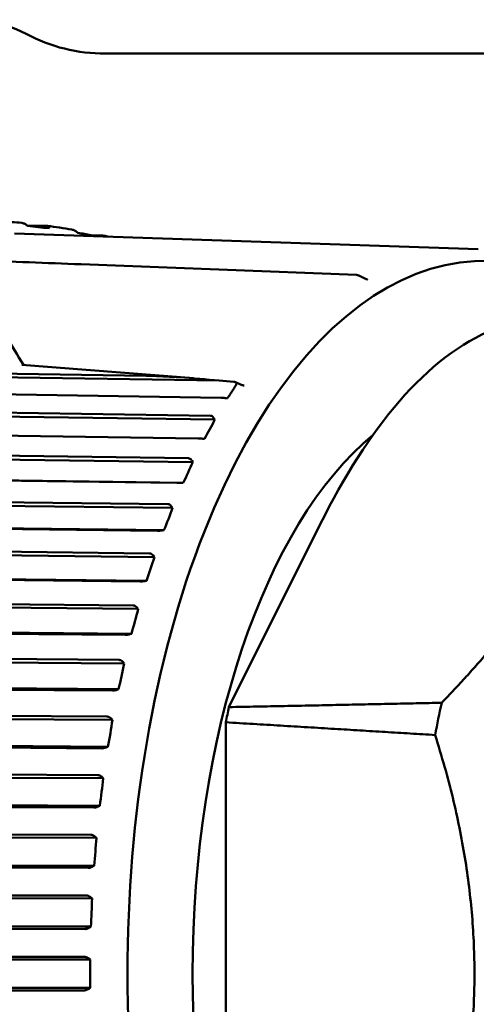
# Model space of a CAD drawing. Header units: millimetres. Extents: x 0 to 2239, y -60 to 841.
# Tile 54 of 165: x 521 to 529, y 564 to 581. Entities that reach past the tile are written whole.
import ezdxf

# ---------------------------------------------------------------- set-up
doc = ezdxf.new("R2010")
doc.units = ezdxf.units.MM
doc.layers.add('Sichtbar (ISO)', color=7, linetype='Continuous', lineweight=50)

msp = doc.modelspace()

# ---------------------------------------------------------------- linework, layer by layer
at = {"layer": 'Sichtbar (ISO)'}
for p, q in [((539.497, 580.721), (522.706, 580.721)), ((529.287, 577.266), (521.101, 577.546)), ((521.319, 577.686), (521.673, 577.679)), ((522.444, 577.515), (522.638, 577.511)), ((522.275, 577), (527.136, 576.811)), ((527.177, 576.801), (527.276, 576.752)), ((524.716, 574.944), (510.405, 575.17)), ((510.411, 575.235), (523.425, 575.03)), ((524.716, 574.944), (524.973, 574.923)), ((525.001, 574.916), (525.076, 574.881)), ((524.748, 574.64), (510.177, 574.871)), ((525.153, 574.858), (525.153, 574.858)), ((524.828, 574.635), (524.858, 574.631)), ((524.637, 574.256), (509.977, 574.472)), ((509.98, 574.538), (524.561, 574.323)), ((524.637, 574.256), (524.62, 574.283)), ((524.342, 573.921), (509.762, 574.136)), ((524.422, 573.918), (524.453, 573.917)), ((509.579, 573.771), (524.169, 573.573)), ((524.248, 573.506), (509.579, 573.705)), ((524.248, 573.506), (524.23, 573.534)), ((523.968, 573.137), (509.378, 573.334)), ((524.078, 573.138), (509.41, 573.337)), ((524.047, 573.137), (524.078, 573.138)), ((509.212, 572.941), (523.809, 572.762)), ((523.89, 572.695), (509.214, 572.875)), ((523.89, 572.695), (523.871, 572.722)), ((523.627, 572.293), (509.029, 572.473)), ((523.737, 572.3), (509.061, 572.481)), ((523.706, 572.297), (523.737, 572.3)), ((526.498, 572.407), (524.886, 569.176)), ((508.88, 572.053), (523.484, 571.893)), ((523.568, 571.828), (508.885, 571.988)), ((523.568, 571.828), (523.548, 571.854)), ((523.321, 571.396), (508.717, 571.556)), ((523.431, 571.409), (508.748, 571.57)), ((523.401, 571.404), (523.431, 571.409)), ((508.585, 571.113), (523.196, 570.974)), ((523.283, 570.91), (508.593, 571.05)), ((523.283, 570.91), (523.261, 570.936)), ((523.054, 570.452), (508.444, 570.591)), ((523.164, 570.47), (508.474, 570.61)), ((523.133, 570.463), (523.164, 570.47)), ((508.331, 570.128), (522.946, 570.011)), ((523.036, 569.948), (508.341, 570.066)), ((523.036, 569.948), (523.014, 569.974)), ((522.827, 569.467), (508.212, 569.584)), ((522.936, 569.491), (508.241, 569.608)), ((522.906, 569.481), (522.936, 569.491)), ((508.118, 569.104), (522.738, 569.009)), ((522.83, 568.949), (508.131, 569.045)), ((522.83, 568.949), (522.807, 568.974)), ((524.831, 568.908), (524.831, 560.028)), ((522.642, 568.448), (508.022, 568.543)), ((522.749, 568.477), (508.05, 568.572)), ((522.719, 568.465), (522.749, 568.477)), ((507.948, 568.049), (522.571, 567.977)), ((522.666, 567.92), (507.963, 567.992)), ((522.666, 567.92), (522.642, 567.943)), ((522.499, 567.402), (507.875, 567.473)), ((522.605, 567.435), (507.902, 567.507)), ((522.576, 567.421), (522.605, 567.435)), ((507.822, 566.969), (522.448, 566.92)), ((522.545, 566.867), (507.84, 566.915)), ((522.545, 566.867), (522.52, 566.889)), ((522.399, 566.335), (507.774, 566.383)), ((522.504, 566.373), (507.799, 566.422)), ((522.476, 566.358), (522.504, 566.373)), ((507.742, 565.872), (522.369, 565.847)), ((522.468, 565.797), (507.761, 565.821)), ((522.468, 565.797), (522.442, 565.818)), ((522.344, 565.256), (507.717, 565.28)), ((522.447, 565.299), (507.741, 565.323)), ((522.42, 565.281), (522.447, 565.299)), ((507.706, 564.765), (522.334, 564.765)), ((522.435, 564.718), (507.728, 564.718)), ((522.435, 564.718), (522.408, 564.737)), ((522.334, 564.172), (507.706, 564.171)), ((522.435, 564.218), (507.728, 564.218)), ((522.408, 564.199), (522.435, 564.218))]:
    msp.add_line(p, q, dxfattribs=at)
for centre, radius, start, end in [((520.287, 579.146), 2.175, 62.1358, 103.038), ((522.706, 583.721), 3, 242.1358, 270), ((527.132, 576.711), 0.1, 63.6903, 87.7438)]:
    msp.add_arc(centre, radius, start, end, dxfattribs=at)
for centre, major_axis, ratio, start_param, end_param in [((529.39, 564.468), (0, -12.592), 0.5, 2.705231, 6.719547), ((527.132, 576.711), (0.0039, 0.0999), 0.540088, 0, 0.006262), ((524.933, 574.87), (-0.0808, -0.0299), 0.540569, 3.812328, 4.002796), ((524.881, 574.861), (0.139, 0.035), 0.384639, 5.902584, 6.908749), ((513.349, 574.251), (11.759, 5.171), 0.595182, 5.608455, 5.647383), ((529.39, 564.468), (0, 10.293), 0.5, 0.390029, 2.751564), ((512.96, 573.474), (11.393, 5.933), 0.645787, 5.568968, 5.607896), ((512.605, 572.635), (10.928, 6.751), 0.69204, 5.52137, 5.560297), ((512.286, 571.741), (10.337, 7.625), 0.733626, 5.464176, 5.503103), ((512.004, 570.797), (9.585, 8.551), 0.770259, 5.395686, 5.434614), ((511.763, 569.81), (8.631, 9.513), 0.801691, 5.3141, 5.353027), ((530.475, 564.468), (0, -12.129), 0.5, 4.313809, 4.337647), ((534.116, 564.468), (0, -11.946), 0.5, 4.300241, 4.351791), ((511.563, 568.786), (7.431, 10.477), 0.827706, 5.217794, 5.256721), ((511.406, 567.732), (5.951, 11.383), 0.848126, 5.105841, 5.144768), ((511.294, 566.657), (4.182, 12.145), 0.862813, 4.978773, 5.017701), ((511.226, 565.566), (2.164, 12.662), 0.871665, 4.839368, 4.878296), ((511.203, 564.468), (0, 12.845), 0.874622, 4.692925, 4.731853)]:
    msp.add_ellipse(centre, major_axis=major_axis, ratio=ratio, start_param=start_param, end_param=end_param, dxfattribs=at)
for points in [[(520.894, 577.754), (520.995, 577.75), (521.107, 577.742), (521.225, 577.731)], [(521.682, 577.678), (521.822, 577.659), (521.967, 577.637), (522.114, 577.612)], [(522.653, 577.509), (522.683, 577.503), (522.713, 577.497), (522.742, 577.49)], [(520.446, 577.071), (521.053, 577.047), (521.662, 577.023), (522.271, 577)], [(527.331, 576.733), (527.331, 576.733), (527.331, 576.733), (527.33, 576.733)]]:
    msp.add_open_spline(points, degree=3, dxfattribs=at)
for points, knots in [([(521.225, 577.731), (521.229, 577.731), (521.234, 577.73), (521.245, 577.727), (521.252, 577.725), (521.273, 577.717), (521.287, 577.709), (521.302, 577.698)], [0.000655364, 0.000655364, 0.000655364, 0.000655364, 0.002085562, 0.002085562, 0.004314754, 0.004314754, 0.008940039, 0.008940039, 0.008940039, 0.008940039]), ([(521.302, 577.698), (521.306, 577.695), (521.311, 577.692), (521.32, 577.685), (521.324, 577.682), (521.329, 577.679)], [0.000024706, 0.000024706, 0.000024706, 0.000024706, 0.001717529, 0.001717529, 0.003364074, 0.003364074, 0.003364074, 0.003364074]), ([(521.329, 577.679), (521.39, 577.672), (521.452, 577.665), (521.58, 577.65), (521.646, 577.643), (521.712, 577.635)], [0.00002989, 0.00002989, 0.00002989, 0.00002989, 0.0258107, 0.0258107, 0.05238961, 0.05238961, 0.05238961, 0.05238961]), ([(521.713, 577.649), (521.713, 577.654), (521.712, 577.658), (521.708, 577.666), (521.706, 577.669), (521.698, 577.674), (521.694, 577.676), (521.684, 577.678), (521.679, 577.679), (521.673, 577.679)], [0.000050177, 0.000050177, 0.000050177, 0.000050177, 0.002219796, 0.002219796, 0.004408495, 0.004408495, 0.006435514, 0.006435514, 0.00851349, 0.00851349, 0.00851349, 0.00851349]), ([(521.712, 577.635), (521.712, 577.638), (521.712, 577.64), (521.712, 577.645), (521.712, 577.647), (521.713, 577.649)], [0.00013512, 0.00013512, 0.00013512, 0.00013512, 0.00133082, 0.00133082, 0.002574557, 0.002574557, 0.002574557, 0.002574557]), ([(522.114, 577.612), (522.116, 577.611), (522.119, 577.611), (522.129, 577.608), (522.138, 577.606), (522.163, 577.595), (522.18, 577.585), (522.196, 577.574)], [0.001593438, 0.001593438, 0.001593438, 0.001593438, 0.002426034, 0.002426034, 0.005095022, 0.005095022, 0.010854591, 0.010854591, 0.010854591, 0.010854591]), ([(522.219, 577.557), (522.215, 577.56), (522.211, 577.563), (522.203, 577.568), (522.2, 577.571), (522.196, 577.574)], [-0.002822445, -0.002822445, -0.002822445, -0.002822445, -0.001411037, -0.001411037, -0.00000201, -0.00000201, -0.00000201, -0.00000201]), ([(522.219, 577.557), (522.294, 577.543), (522.369, 577.529), (522.474, 577.509), (522.505, 577.503), (522.535, 577.497)], [0.00000452, 0.00000452, 0.00000452, 0.00000452, 0.02762987, 0.02762987, 0.03859897, 0.03859897, 0.03859897, 0.03859897]), ([(522.676, 577.492), (522.676, 577.493), (522.676, 577.493), (522.675, 577.497), (522.673, 577.5), (522.666, 577.505), (522.661, 577.507), (522.651, 577.51), (522.644, 577.511), (522.638, 577.511)], [0.002172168, 0.002172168, 0.002172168, 0.002172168, 0.00229087, 0.00229087, 0.004551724, 0.004551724, 0.006770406, 0.006770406, 0.009096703, 0.009096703, 0.009096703, 0.009096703]), ([(527.276, 576.752), (527.282, 576.749), (527.289, 576.745), (527.302, 576.74), (527.307, 576.738), (527.316, 576.736), (527.32, 576.735), (527.324, 576.734), (527.326, 576.734), (527.329, 576.733), (527.33, 576.733), (527.33, 576.733)], [0, 0, 0, 0, 0.002446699, 0.002446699, 0.004642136, 0.004642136, 0.006182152, 0.006182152, 0.007173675, 0.007173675, 0.008209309, 0.008209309, 0.008209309, 0.008209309]), ([(520.555, 576.498), (520.608, 576.38), (520.702, 576.191), (520.944, 575.741), (521.148, 575.402), (521.258, 575.223)], [0.4, 0.4, 0.4, 0.4, 0.6, 0.8, 0.9879159, 0.9879159, 0.9879159, 0.9879159]), ([(530.705, 576.016), (530.62, 576.024), (530.536, 576.028), (530.157, 576.024), (529.863, 575.964), (528.983, 575.624), (528.419, 575.183), (527.383, 573.987), (526.919, 573.249), (526.498, 572.407)], [0.8562325, 0.8562325, 0.8562325, 0.8562325, 0.9071964, 0.9071964, 1.0836736, 1.0836736, 1.4456527, 1.4456527, 1.8012035, 1.8012035, 1.8012035, 1.8012035]), ([(521.228, 575.225), (521.43, 575.209), (521.632, 575.193), (522.036, 575.162), (522.239, 575.146), (522.643, 575.114), (522.845, 575.098), (523.249, 575.066), (523.452, 575.05), (523.856, 575.018), (524.058, 575.002), (524.261, 574.985)], [1.550316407, 1.550316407, 1.550316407, 1.550316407, 1.550782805, 1.550782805, 1.551249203, 1.551249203, 1.551715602, 1.551715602, 1.552182, 1.552182, 1.552648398, 1.552648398, 1.552648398, 1.552648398]), ([(524.716, 574.944), (524.49, 574.967), (524.251, 574.988), (523.857, 575.014), (523.702, 575.022), (523.509, 575.028), (523.467, 575.029), (523.425, 575.03)], [-0.1731541, -0.1731541, -0.1731541, -0.1731541, -0.0976685, -0.0976685, -0.0488343, -0.0488343, -0.0352948, -0.0352948, -0.0352948, -0.0352948]), ([(525.076, 574.881), (525.087, 574.876), (525.098, 574.872), (525.117, 574.865), (525.124, 574.863), (525.139, 574.86), (525.147, 574.859), (525.153, 574.858)], [0, 0, 0, 0, 0.003645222, 0.003645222, 0.006242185, 0.006242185, 0.008943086, 0.008943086, 0.008943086, 0.008943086]), ([(524.748, 574.64), (524.758, 574.64), (524.77, 574.64), (524.793, 574.638), (524.808, 574.637), (524.823, 574.635), (524.825, 574.635), (524.828, 574.635)], [-0.071182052, -0.071182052, -0.071182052, -0.071182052, -0.068033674, -0.068033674, -0.064108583, -0.064108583, -0.063368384, -0.063368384, -0.063368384, -0.063368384]), ([(524.62, 574.283), (524.619, 574.285), (524.617, 574.287), (524.609, 574.299), (524.599, 574.309), (524.58, 574.319), (524.57, 574.323), (524.561, 574.323)], [-0.007986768, -0.007986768, -0.007986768, -0.007986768, -0.00724657, -0.00724657, -0.003321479, -0.003321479, -0.000173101, -0.000173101, -0.000173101, -0.000173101]), ([(524.342, 573.921), (524.352, 573.921), (524.364, 573.92), (524.387, 573.92), (524.403, 573.919), (524.417, 573.919), (524.42, 573.918), (524.422, 573.918)], [-0.071182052, -0.071182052, -0.071182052, -0.071182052, -0.068033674, -0.068033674, -0.064108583, -0.064108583, -0.063368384, -0.063368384, -0.063368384, -0.063368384]), ([(524.23, 573.534), (524.228, 573.536), (524.227, 573.538), (524.218, 573.55), (524.207, 573.56), (524.189, 573.57), (524.178, 573.573), (524.169, 573.573)], [-0.007986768, -0.007986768, -0.007986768, -0.007986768, -0.00724657, -0.00724657, -0.003321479, -0.003321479, -0.000173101, -0.000173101, -0.000173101, -0.000173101]), ([(523.968, 573.137), (523.977, 573.137), (523.989, 573.137), (524.013, 573.137), (524.028, 573.137), (524.043, 573.137), (524.045, 573.137), (524.047, 573.137)], [-0.071182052, -0.071182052, -0.071182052, -0.071182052, -0.068033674, -0.068033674, -0.064108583, -0.064108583, -0.063368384, -0.063368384, -0.063368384, -0.063368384]), ([(523.871, 572.722), (523.87, 572.724), (523.868, 572.726), (523.859, 572.738), (523.848, 572.748), (523.829, 572.758), (523.818, 572.761), (523.809, 572.762)], [-0.007986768, -0.007986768, -0.007986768, -0.007986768, -0.00724657, -0.00724657, -0.003321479, -0.003321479, -0.000173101, -0.000173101, -0.000173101, -0.000173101]), ([(523.627, 572.293), (523.636, 572.293), (523.648, 572.293), (523.671, 572.294), (523.687, 572.296), (523.701, 572.297), (523.704, 572.297), (523.706, 572.297)], [-0.071182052, -0.071182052, -0.071182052, -0.071182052, -0.068033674, -0.068033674, -0.064108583, -0.064108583, -0.063368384, -0.063368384, -0.063368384, -0.063368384]), ([(523.548, 571.854), (523.546, 571.857), (523.545, 571.858), (523.535, 571.87), (523.523, 571.88), (523.504, 571.89), (523.493, 571.893), (523.484, 571.893)], [-0.007986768, -0.007986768, -0.007986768, -0.007986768, -0.00724657, -0.00724657, -0.003321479, -0.003321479, -0.000173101, -0.000173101, -0.000173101, -0.000173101]), ([(523.321, 571.396), (523.331, 571.396), (523.343, 571.397), (523.366, 571.399), (523.382, 571.401), (523.396, 571.403), (523.398, 571.403), (523.401, 571.404)], [-0.071182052, -0.071182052, -0.071182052, -0.071182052, -0.068033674, -0.068033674, -0.064108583, -0.064108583, -0.063368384, -0.063368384, -0.063368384, -0.063368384]), ([(523.261, 570.936), (523.26, 570.938), (523.258, 570.94), (523.248, 570.952), (523.236, 570.961), (523.216, 570.971), (523.205, 570.974), (523.196, 570.974)], [-0.007986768, -0.007986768, -0.007986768, -0.007986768, -0.00724657, -0.00724657, -0.003321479, -0.003321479, -0.000173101, -0.000173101, -0.000173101, -0.000173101]), ([(523.054, 570.452), (523.064, 570.452), (523.076, 570.453), (523.099, 570.456), (523.114, 570.458), (523.129, 570.462), (523.131, 570.462), (523.133, 570.463)], [-0.071182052, -0.071182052, -0.071182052, -0.071182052, -0.068033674, -0.068033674, -0.064108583, -0.064108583, -0.063368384, -0.063368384, -0.063368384, -0.063368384]), ([(523.014, 569.974), (523.012, 569.976), (523.01, 569.978), (523, 569.989), (522.987, 569.998), (522.967, 570.008), (522.956, 570.01), (522.946, 570.011)], [-0.007986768, -0.007986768, -0.007986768, -0.007986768, -0.00724657, -0.00724657, -0.003321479, -0.003321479, -0.000173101, -0.000173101, -0.000173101, -0.000173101]), ([(522.827, 569.467), (522.837, 569.467), (522.849, 569.468), (522.872, 569.472), (522.887, 569.475), (522.901, 569.479), (522.903, 569.48), (522.906, 569.481)], [-0.071182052, -0.071182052, -0.071182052, -0.071182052, -0.068033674, -0.068033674, -0.064108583, -0.064108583, -0.063368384, -0.063368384, -0.063368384, -0.063368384]), ([(522.807, 568.974), (522.805, 568.976), (522.803, 568.978), (522.792, 568.988), (522.779, 568.997), (522.758, 569.006), (522.747, 569.009), (522.738, 569.009)], [-0.007986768, -0.007986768, -0.007986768, -0.007986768, -0.00724657, -0.00724657, -0.003321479, -0.003321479, -0.000173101, -0.000173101, -0.000173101, -0.000173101]), ([(522.642, 568.448), (522.651, 568.448), (522.663, 568.449), (522.686, 568.453), (522.701, 568.458), (522.715, 568.463), (522.717, 568.464), (522.719, 568.465)], [-0.071182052, -0.071182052, -0.071182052, -0.071182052, -0.068033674, -0.068033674, -0.064108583, -0.064108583, -0.063368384, -0.063368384, -0.063368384, -0.063368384]), ([(522.642, 567.943), (522.64, 567.945), (522.638, 567.947), (522.626, 567.957), (522.613, 567.965), (522.592, 567.974), (522.581, 567.977), (522.571, 567.977)], [-0.007986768, -0.007986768, -0.007986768, -0.007986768, -0.00724657, -0.00724657, -0.003321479, -0.003321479, -0.000173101, -0.000173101, -0.000173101, -0.000173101]), ([(522.499, 567.402), (522.508, 567.402), (522.52, 567.403), (522.543, 567.408), (522.557, 567.413), (522.571, 567.419), (522.573, 567.42), (522.576, 567.421)], [-0.071182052, -0.071182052, -0.071182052, -0.071182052, -0.068033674, -0.068033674, -0.064108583, -0.064108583, -0.063368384, -0.063368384, -0.063368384, -0.063368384]), ([(522.52, 566.889), (522.518, 566.89), (522.516, 566.892), (522.504, 566.902), (522.49, 566.91), (522.469, 566.918), (522.458, 566.92), (522.448, 566.92)], [-0.007986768, -0.007986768, -0.007986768, -0.007986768, -0.00724657, -0.00724657, -0.003321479, -0.003321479, -0.000173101, -0.000173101, -0.000173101, -0.000173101]), ([(522.399, 566.335), (522.409, 566.335), (522.42, 566.337), (522.443, 566.343), (522.458, 566.348), (522.471, 566.355), (522.473, 566.356), (522.476, 566.358)], [-0.071182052, -0.071182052, -0.071182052, -0.071182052, -0.068033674, -0.068033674, -0.064108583, -0.064108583, -0.063368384, -0.063368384, -0.063368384, -0.063368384]), ([(522.442, 565.818), (522.44, 565.819), (522.438, 565.821), (522.425, 565.83), (522.412, 565.837), (522.39, 565.845), (522.378, 565.847), (522.369, 565.847)], [-0.007986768, -0.007986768, -0.007986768, -0.007986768, -0.00724657, -0.00724657, -0.003321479, -0.003321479, -0.000173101, -0.000173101, -0.000173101, -0.000173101]), ([(522.344, 565.256), (522.354, 565.256), (522.366, 565.258), (522.388, 565.264), (522.402, 565.271), (522.415, 565.278), (522.418, 565.28), (522.42, 565.281)], [-0.071182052, -0.071182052, -0.071182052, -0.071182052, -0.068033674, -0.068033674, -0.064108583, -0.064108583, -0.063368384, -0.063368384, -0.063368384, -0.063368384]), ([(522.408, 564.737), (522.406, 564.739), (522.404, 564.74), (522.391, 564.749), (522.377, 564.756), (522.355, 564.763), (522.344, 564.765), (522.334, 564.765)], [-0.007986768, -0.007986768, -0.007986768, -0.007986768, -0.00724657, -0.00724657, -0.003321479, -0.003321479, -0.000173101, -0.000173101, -0.000173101, -0.000173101]), ([(522.334, 564.172), (522.344, 564.172), (522.355, 564.174), (522.377, 564.181), (522.391, 564.188), (522.404, 564.196), (522.406, 564.198), (522.408, 564.199)], [-0.071182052, -0.071182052, -0.071182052, -0.071182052, -0.068033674, -0.068033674, -0.064108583, -0.064108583, -0.063368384, -0.063368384, -0.063368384, -0.063368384])]:
    msp.add_open_spline(points, degree=3, knots=knots, dxfattribs=at)
for points, weights in [([(524.858, 574.631), (524.94, 574.752), (525.016, 574.874)], [1.69312184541, 1.69337500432, 1.69322830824]), ([(530.914, 572.313), (530.175, 570.833), (528.643, 569.253)], [1.27927488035, 1.27927488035, 1.2314661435]), ([(524.886, 569.176), (526.81, 569.214), (528.643, 569.253)], [1.00009121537, 1.00025746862, 1.00015185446]), ([(528.527, 568.683), (526.727, 568.794), (524.831, 568.908)], [1.00015667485, 1.0002702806, 1.00009573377]), ([(528.527, 568.683), (529.868, 564.468), (528.527, 560.253)], [1.23096562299, 1.32029098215, 1.23096562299])]:
    msp.add_rational_spline(points, weights, degree=2, dxfattribs=at)

doc.saveas('drawing.dxf')
